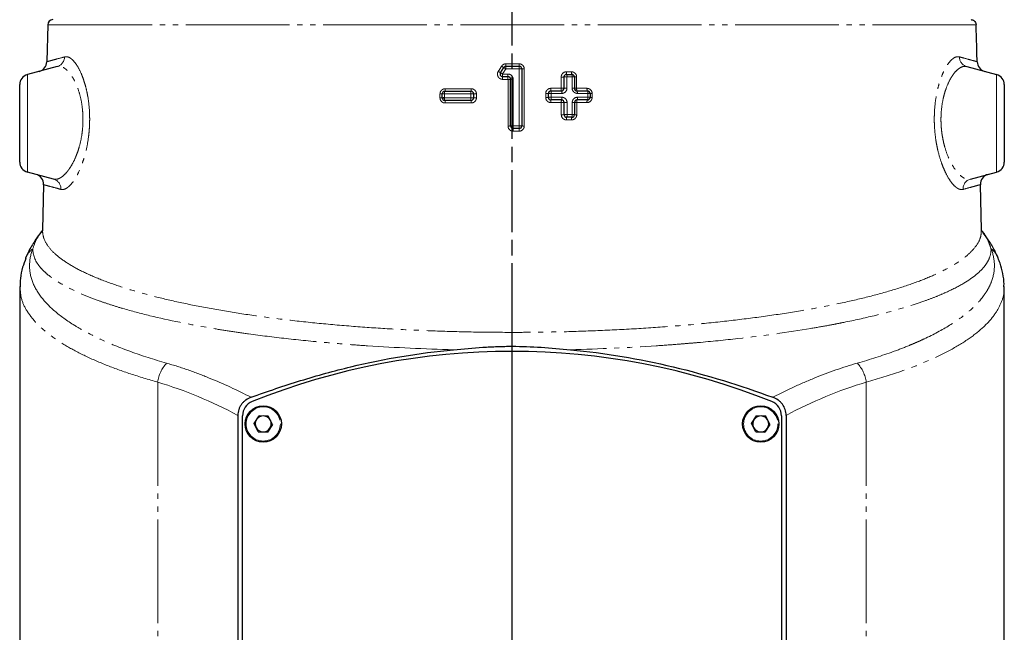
# Model space of a CAD drawing. Header units: millimetres. Extents: x 0 to 7327, y -11399 to -6123.
# Tile 48 of 87: x 3476 to 3666, y -10253 to -10135. Entities that reach past the tile are written whole.
import ezdxf

# ---------------------------------------------------------------- set-up
doc = ezdxf.new("R2010")
doc.units = ezdxf.units.MM
doc.linetypes.add('AM_ISO08W050', pattern=[18, 12, -1.5, 3, -1.5])
doc.linetypes.add('PHANTOM', pattern=[26.5, 20, -1.5, 1, -1.5, 1, -1.5])
doc.layers.add('AM_7', color=4, linetype='AM_ISO08W050', lineweight=25)
doc.layers.add('LineThick', color=7, linetype='Continuous', lineweight=30)

# ---------------------------------------------------------------- blocks, each defined once
blk = doc.blocks.new('A$C024A56F6')
at = {"color": 7, "linetype": 'Continuous', "lineweight": 25}
for p, q in [((1864.74, -3279.7), (1864.56, -3286.82)), ((2044.09, -3286.82), (2044.08, -3286.72)), ((2044.08, -3286.72), (2044.08, -3286.72)), ((1866.57, -3287.78), (1860.8, -3289.33)), ((1952.09, -3288.95), (1952.73, -3287.95)), ((1953.15, -3287.72), (1955.71, -3287.72)), ((1956.21, -3288.22), (1956.21, -3299.22)), ((2042.07, -3287.78), (2047.84, -3289.33)), ((1953.55, -3289.72), (1952.51, -3289.72)), ((1954.05, -3299.22), (1954.05, -3290.22)), ((1964.37, -3291.96), (1964.37, -3289.77)), ((1964.87, -3289.27), (1965.87, -3289.27)), ((1966.37, -3289.77), (1966.37, -3291.96)), ((1859.32, -3306.19), (1859.32, -3291.26)), ((1941.35, -3292.54), (1946.42, -3292.54)), ((1961.86, -3292.46), (1963.87, -3292.46)), ((1966.87, -3292.46), (1968.88, -3292.46)), ((2049.32, -3291.26), (2049.32, -3306.19)), ((1940.85, -3293.79), (1940.85, -3293.04)), ((1946.42, -3294.29), (1941.35, -3294.29)), ((1946.92, -3293.04), (1946.92, -3293.79)), ((1961.36, -3293.71), (1961.36, -3292.96)), ((1963.89, -3294.21), (1961.86, -3294.21)), ((1968.88, -3294.21), (1966.88, -3294.21)), ((1969.38, -3292.96), (1969.38, -3293.71)), ((1964.39, -3297.05), (1964.39, -3294.71)), ((1966.38, -3294.71), (1966.38, -3297.05)), ((1965.88, -3297.55), (1964.89, -3297.55)), ((1955.71, -3299.72), (1954.55, -3299.72)), ((1865.87, -3309.48), (1860.8, -3308.12)), ((2042.77, -3309.48), (2047.84, -3308.12)), ((1863.93, -3310.56), (1863.71, -3319.24)), ((2044.93, -3319.24), (2044.71, -3310.56)), ((1859.32, -3330.22), (1859.32, -3486.72)), ((2049.32, -3486.72), (2049.32, -3330.23)), ((1901.43, -3355.06), (1901.43, -3481.72)), ((1902.32, -3484.72), (1902.32, -3355.16)), ((1904.55, -3356.64), (1905.51, -3355.15)), ((1907.28, -3355.24), (1905.51, -3355.15)), ((1908.09, -3356.81), (1907.28, -3355.24)), ((2000.55, -3356.64), (2001.51, -3355.15)), ((2003.28, -3355.24), (2001.51, -3355.15)), ((2004.09, -3356.81), (2003.28, -3355.24)), ((2006.32, -3355.16), (2006.32, -3484.72)), ((2007.21, -3355.06), (2007.21, -3481.72)), ((1905.36, -3358.21), (1904.55, -3356.64)), ((1908.09, -3356.81), (1907.13, -3358.3)), ((2001.36, -3358.21), (2000.55, -3356.64)), ((2004.09, -3356.81), (2003.13, -3358.3)), ((1905.36, -3358.21), (1907.13, -3358.3)), ((2001.36, -3358.21), (2003.13, -3358.3))]:
    blk.add_line(p, q, dxfattribs=at)
at = {"color": 8, "linetype": 'PHANTOM', "lineweight": 18}
for p, q in [((2043.89, -3279.7), (1864.74, -3279.7)), ((1955.71, -3288.21), (1953.14, -3288.21)), ((1953.16, -3287.24), (1955.7, -3287.24)), ((1955.71, -3299.21), (1955.71, -3288.21)), ((1956.69, -3288.24), (1956.69, -3299.24)), ((1964.82, -3288.78), (1965.8, -3288.78)), ((1860.8, -3289.33), (1860.8, -3308.12)), ((1952.5, -3289.21), (1953.55, -3289.21)), ((1953.56, -3290.24), (1952.52, -3290.24)), ((1953.56, -3299.24), (1953.56, -3290.24)), ((1954.55, -3290.21), (1954.55, -3299.21)), ((1965.93, -3289.76), (1964.93, -3289.76)), ((1965.93, -3291.95), (1965.93, -3289.76)), ((2047.84, -3308.12), (2047.84, -3289.33)), ((1941.42, -3292.06), (1946.46, -3292.06)), ((1961.82, -3291.97), (1963.82, -3291.97)), ((1966.8, -3291.97), (1968.8, -3291.97)), ((1940.43, -3293.8), (1940.43, -3293.06)), ((1941.28, -3293.03), (1941.28, -3293.78)), ((1946.37, -3293.03), (1941.28, -3293.03)), ((1941.28, -3293.78), (1946.37, -3293.78)), ((1946.37, -3293.78), (1946.37, -3293.03)), ((1947.46, -3293.06), (1947.46, -3293.8)), ((1960.83, -3293.72), (1960.83, -3292.97)), ((1961.91, -3292.95), (1961.91, -3293.69)), ((1963.93, -3292.95), (1961.91, -3292.95)), ((1961.91, -3293.69), (1963.94, -3293.69)), ((1968.96, -3292.95), (1966.94, -3292.95)), ((1966.95, -3293.69), (1968.96, -3293.69)), ((1968.96, -3293.69), (1968.96, -3292.95)), ((1969.79, -3292.97), (1969.79, -3293.72)), ((1946.46, -3294.8), (1941.42, -3294.8)), ((1963.84, -3294.72), (1961.82, -3294.72)), ((1965.95, -3297.04), (1965.95, -3294.69)), ((1968.8, -3294.72), (1966.82, -3294.72)), ((1965.82, -3298.06), (1964.83, -3298.06)), ((1964.95, -3297.04), (1965.95, -3297.04)), ((1954.55, -3299.21), (1955.71, -3299.21)), ((1955.7, -3300.24), (1954.55, -3300.24)), ((1885.95, -3348.65), (1885.95, -3481.72)), ((2022.69, -3348.65), (2022.69, -3481.72))]:
    blk.add_line(p, q, dxfattribs=at)
at = {"color": 8, "linetype": 'PHANTOM', "lineweight": 18, "flags": 128}
for points in [[(1963.82, -3291.97), (1963.82, -3290.97), (1963.82, -3289.78)], [(1964.93, -3289.76), (1964.93, -3290.75), (1964.93, -3291.95)], [(1966.8, -3289.78), (1966.8, -3290.78), (1966.8, -3291.97)], [(1963.84, -3297.06), (1963.84, -3296.06), (1963.84, -3294.72)], [(1964.95, -3294.69), (1964.95, -3295.69), (1964.95, -3297.04)], [(1966.82, -3294.72), (1966.82, -3295.72), (1966.82, -3297.06)]]:
    blk.add_lwpolyline(points, dxfattribs=at)
at = {"color": 7, "linetype": 'Continuous', "lineweight": 25}
for centre in [(1906.32, -3356.72), (2002.32, -3356.72)]:
    blk.add_circle(centre, 3.5, dxfattribs=at)
at = {"color": 8, "linetype": 'PHANTOM', "lineweight": 18}
for centre in [(1906.32, -3356.72), (2002.32, -3356.72)]:
    blk.add_circle(centre, 3.3, dxfattribs=at)
at = {"color": 7, "linetype": 'Continuous', "lineweight": 25}
for centre, radius, start, end in [((1865.74, -3279.72), 1, 90, 178.5), ((1862.56, -3286.79), 2, 285, 358.8222), ((2046.09, -3286.79), 2, 181.0412, 255), ((1953.15, -3288.22), 0.5, 90, 147.2578), ((1955.71, -3288.22), 0.5, 0, 90), ((1861.32, -3291.26), 2, 105, 180), ((1952.51, -3289.22), 0.5, 147.2578, 270), ((1964.87, -3289.77), 0.5, 90, 180), ((1965.87, -3289.77), 0.5, 0, 90), ((2047.32, -3291.26), 2, 0, 75), ((1941.35, -3293.04), 0.5, 90, 180), ((1946.42, -3293.04), 0.5, 0, 90), ((1961.86, -3292.96), 0.5, 90, 180), ((1968.88, -3292.96), 0.5, 0, 90), ((1941.35, -3293.79), 0.5, 180, 270), ((1946.42, -3293.79), 0.5, 270, 0), ((1961.86, -3293.71), 0.5, 180, 270), ((1968.88, -3293.71), 0.5, 270, 0), ((1964.89, -3297.05), 0.5, 180, 270), ((1965.88, -3297.05), 0.5, 270, 0), ((1954.55, -3299.22), 0.5, 180, 270), ((1955.71, -3299.22), 0.5, 270, 0), ((1861.32, -3306.19), 2, 180, 255), ((2047.32, -3306.19), 2, 285, 0), ((1861.93, -3310.5), 2, 358.0321, 75), ((2046.71, -3310.5), 2, 105, 181.8219), ((1954.32, -3477.72), 135, 68.2096, 111.7904), ((1905.32, -3355.16), 3, 111.7904, 180), ((2003.32, -3355.16), 3, 0, 68.2096), ((1906.32, -3356.72), 1.54, 87.1195, 147.1195), ((1906.32, -3356.72), 1.54, 27.1195, 87.1195), ((2002.32, -3356.72), 1.54, 87.1195, 147.1195), ((2002.32, -3356.72), 1.54, 27.1195, 87.1195), ((1906.32, -3356.72), 1.54, 147.1195, 207.1195), ((1906.32, -3356.72), 1.54, 327.1195, 27.1195), ((2002.32, -3356.72), 1.54, 147.1195, 207.1195), ((2002.32, -3356.72), 1.54, 327.1195, 27.1195), ((1906.32, -3356.72), 1.54, 207.1195, 267.1195), ((1906.32, -3356.72), 1.54, 267.1195, 327.1195), ((2002.32, -3356.72), 1.54, 207.1195, 267.1195), ((2002.32, -3356.72), 1.54, 267.1195, 327.1195)]:
    blk.add_arc(centre, radius, start, end, dxfattribs=at)
at = {"color": 8, "linetype": 'PHANTOM', "lineweight": 18}
for centre, radius, start, end in [((1866.04, -3285.92), 1.93, 285.7978, 0.6034), ((2042.6, -3285.92), 1.93, 179.3966, 254.2022), ((1962.22, -3272.53), 19.3, 236.909, 238.3357), ((1958.88, -3277.71), 11.95, 236.6889, 239.007), ((1948.66, -3294.97), 8.11, 56.412, 59.8575), ((1962.34, -3288.09), 9.2, 177.7115, 180.7451), ((1943.86, -3287.36), 9.3, 357.7361, 0.7371), ((1963.57, -3287.36), 7.87, 179.1292, 182.6748), ((1947.93, -3288.09), 7.79, 359.1198, 2.7039), ((1955.83, -3292.9), 4.69, 85.4692, 91.4858), ((1956.57, -3283.62), 4.62, 265.4378, 271.4797), ((1965.89, -3288.9), 1.08, 173.754, 199.9258), ((1966.8, -3288.9), 0.999, 173.246, 201.7077), ((1946.53, -3298.27), 10.85, 56.6307, 59.1897), ((1958.87, -3289.34), 6.38, 178.8282, 183.4394), ((1946.07, -3290.11), 6.45, 358.8414, 3.4004), ((1968.58, -3289.34), 15.03, 179.5026, 181.4586), ((1938.35, -3290.11), 15.2, 359.5083, 1.4421), ((1953.68, -3285.51), 4.73, 268.506, 274.5175), ((1954.43, -3295.01), 4.8, 88.5011, 94.4889), ((1963.97, -3284.35), 5.44, 268.4407, 274.2706), ((1964.78, -3295.26), 5.51, 88.4298, 94.2515), ((1963.87, -3289.64), 1.07, 353.6928, 20.1351), ((1964.95, -3289.64), 0.989, 353.1811, 21.9341), ((1966.03, -3293.68), 3.93, 85.0999, 91.4578), ((1966.7, -3285.92), 3.86, 265.0634, 271.4558), ((1942.16, -3292.91), 0.894, 155.5555, 187.5089), ((1940.53, -3292.17), 0.903, 335.804, 7.4402), ((1947.77, -3292.91), 1.4, 164.7856, 184.8484), ((1945.05, -3292.18), 1.42, 344.946, 4.7987), ((1963.3, -3292.09), 1.48, 175.405, 194.3862), ((1960.44, -3292.83), 1.47, 355.3584, 14.5388), ((1963.97, -3286.53), 5.44, 268.443, 274.2684), ((1965, -3292.09), 1.19, 174.2882, 198.0949), ((1962.76, -3292.83), 1.18, 354.2325, 18.2845), ((1964.78, -3297.45), 5.51, 88.4327, 94.2518), ((1966.03, -3295.88), 3.93, 85.1016, 91.4525), ((1966.7, -3288.1), 3.87, 265.0726, 271.447), ((1967.72, -3292.09), 0.929, 172.7597, 203.4582), ((1966.02, -3292.83), 0.92, 352.6948, 23.6972), ((1969.61, -3292.09), 0.818, 171.8374, 206.9332), ((1968.15, -3292.83), 0.811, 351.769, 27.2025), ((1940.52, -3289.29), 3.77, 268.5528, 274.9922), ((1940.52, -3290.04), 3.77, 268.5528, 274.992), ((1941.18, -3296.86), 3.83, 88.5514, 94.9544), ((1941.18, -3297.6), 3.83, 88.5515, 94.9542), ((1942.22, -3293.9), 0.955, 172.2929, 203.7871), ((1940.47, -3294.67), 0.964, 352.3682, 23.5315), ((1946.52, -3298.37), 5.34, 85.6998, 91.5457), ((1946.52, -3299.11), 5.33, 85.6971, 91.5483), ((1947.87, -3293.91), 1.5, 175.0536, 194.7844), ((1944.95, -3294.67), 1.52, 355.1074, 14.6195), ((1947.31, -3287.8), 5.26, 265.673, 271.5417), ((1947.31, -3288.55), 5.26, 265.6729, 271.5417), ((1960.97, -3287.73), 5.25, 268.4689, 274.3268), ((1960.97, -3288.47), 5.25, 268.4688, 274.3269), ((1961.76, -3298.25), 5.31, 88.4542, 94.3137), ((1961.76, -3298.99), 5.3, 88.4516, 94.3163), ((1963.4, -3294.59), 1.59, 166.0302, 184.6833), ((1960.34, -3293.82), 1.57, 345.874, 4.7336), ((1965.1, -3294.59), 1.27, 162.3947, 185.8411), ((1962.69, -3293.82), 1.26, 342.2, 5.9019), ((1967.8, -3294.59), 0.992, 157.161, 187.4303), ((1965.98, -3293.82), 0.982, 336.9145, 7.5022), ((1969.66, -3294.59), 0.873, 153.7926, 188.3927), ((1968.1, -3293.82), 0.865, 333.5151, 8.4691), ((1969.05, -3296.65), 3.71, 84.9714, 91.4445), ((1969.05, -3297.4), 3.71, 84.9717, 91.4444), ((1969.7, -3289.32), 3.65, 264.9405, 271.4395), ((1969.7, -3290.07), 3.65, 264.9407, 271.4395), ((1963.98, -3289.29), 5.43, 268.4397, 274.2747), ((1964.8, -3300.2), 5.51, 88.4313, 94.25), ((1966.05, -3298.63), 3.94, 85.1096, 91.448), ((1966.72, -3290.85), 3.87, 265.0666, 271.4487), ((1963.98, -3291.63), 5.43, 268.4395, 274.275), ((1964.8, -3302.54), 5.51, 88.4312, 94.2503), ((1965.98, -3297.93), 1.16, 160.645, 186.3838), ((1963.81, -3297.16), 1.15, 340.433, 6.4484), ((1966.88, -3297.93), 1.07, 158.9064, 186.9117), ((1964.9, -3297.16), 1.06, 338.6768, 6.9804), ((1966.05, -3300.97), 3.94, 85.1102, 91.4478), ((1966.72, -3293.19), 3.87, 265.0672, 271.4485), ((1953.68, -3294.5), 4.74, 268.5105, 274.5129), ((1954.43, -3304.01), 4.8, 88.5011, 94.4889), ((1904.32, -3299.34), 50.23, 359.5636, 0.1488), ((2005.36, -3300.11), 50.81, 179.5686, 180.1471), ((1964.17, -3300.11), 8.48, 177.4125, 180.882), ((1947.33, -3299.34), 8.38, 357.3827, 0.8921), ((1955.83, -3303.89), 4.68, 85.4637, 91.4915), ((1956.57, -3294.63), 4.61, 265.4354, 271.4858), ((1865.34, -3311.35), 1.94, 356.5215, 74.1641), ((2043.3, -3311.35), 1.94, 105.8359, 183.4785), ((1864.64, -3326.51), 4.55, 127.3438, 156.9168), ((2044, -3326.5), 4.54, 22.8769, 52.6705), ((1892.57, -3349.54), 6.68, 137.1178, 172.3733), ((2016.07, -3349.54), 6.68, 7.6267, 42.8822)]:
    blk.add_arc(centre, radius, start, end, dxfattribs=at)
at = {"color": 7, "linetype": 'Continuous', "lineweight": 25}
for points, knots in [([(2042.9, -3278.72), (2042.96, -3278.72), (2043.05, -3278.73), (2043.21, -3278.77), (2043.27, -3278.79), (2043.39, -3278.85), (2043.45, -3278.89), (2043.62, -3279.02), (2043.72, -3279.14), (2043.85, -3279.4), (2043.89, -3279.55), (2043.89, -3279.7)], [0, 0, 0, 0, 0.25, 0.25, 0.375, 0.375, 0.5, 0.5, 0.75, 0.75, 1, 1, 1, 1]), ([(2044.08, -3286.72), (2044.06, -3286.07), (2044.04, -3285.42), (2044.03, -3284.76), (2043.98, -3283.07), (2043.94, -3281.39), (2043.89, -3279.7)], [0.000035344, 0.000035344, 0.000035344, 0.000035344, 0.002000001, 0.002000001, 0.002000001, 0.007064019, 0.007064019, 0.007064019, 0.007064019]), ([(1954.05, -3290.22), (1954.05, -3290.09), (1954, -3289.96), (1953.81, -3289.78), (1953.68, -3289.72), (1953.55, -3289.72)], [0, 0, 0, 0, 0.5, 0.5, 1, 1, 1, 1]), ([(1963.87, -3292.46), (1964.01, -3292.46), (1964.13, -3292.41), (1964.32, -3292.22), (1964.37, -3292.09), (1964.37, -3291.96)], [0, 0, 0, 0, 0.5, 0.5, 1, 1, 1, 1]), ([(1966.37, -3291.96), (1966.37, -3292.09), (1966.42, -3292.22), (1966.61, -3292.41), (1966.74, -3292.46), (1966.87, -3292.46)], [0, 0, 0, 0, 0.5, 0.5, 1, 1, 1, 1]), ([(1964.39, -3294.71), (1964.39, -3294.57), (1964.33, -3294.44), (1964.15, -3294.26), (1964.02, -3294.21), (1963.89, -3294.21)], [0, 0, 0, 0, 0.5, 0.5, 1, 1, 1, 1]), ([(1966.88, -3294.21), (1966.75, -3294.21), (1966.63, -3294.26), (1966.44, -3294.44), (1966.38, -3294.57), (1966.38, -3294.71)], [0, 0, 0, 0, 0.5, 0.5, 1, 1, 1, 1]), ([(1863.71, -3319.24), (1863.69, -3319.34), (1863.67, -3319.47), (1863.68, -3319.44), (1863.68, -3319.44)], [0, 0, 0, 0, 0.764863, 1, 1, 1, 1]), ([(2044.92, -3319.44), (2044.92, -3319.45), (2044.92, -3319.46), (2044.91, -3319.34), (2044.9, -3319.27)], [0, 0, 0, 0, 0.352791, 1, 1, 1, 1]), ([(1863.79, -3319.3), (1863.4, -3319.81), (1862.45, -3321.02), (1861.34, -3322.81), (1860.73, -3324.15), (1860.46, -3324.75)], [0, 0, 0, 0, 0.288558, 0.681786, 1, 1, 1, 1]), ([(2048.17, -3324.76), (2047.94, -3324.25), (2047.41, -3323.03), (2046.41, -3321.36), (2045.53, -3320.2), (2045.16, -3319.71)], [0, 0, 0, 0, 0.292371, 0.702929, 1, 1, 1, 1]), ([(1860.52, -3324.76), (1860.29, -3325.33), (1859.8, -3326.59), (1859.42, -3328.45), (1859.4, -3329.71), (1859.39, -3330.25)], [0, 0, 0, 0, 0.32696, 0.714478, 1, 1, 1, 1]), ([(2049.25, -3330.26), (2049.26, -3330.09), (2049.31, -3329.23), (2049.06, -3327.69), (2048.67, -3326.02), (2048.25, -3325.07), (2048.12, -3324.76)], [0, 0, 0, 0, 0.0899825, 0.4550153, 0.8220724, 1, 1, 1, 1]), ([(1943.05, -3342.4), (1944.93, -3342.23), (1946.8, -3342.06), (1949.62, -3341.87), (1950.56, -3341.82), (1952.44, -3341.75), (1953.39, -3341.73), (1956.21, -3341.73), (1958.09, -3341.81), (1961.84, -3342.06), (1963.71, -3342.23), (1965.59, -3342.4)], [0, 0, 0, 0, 0.25, 0.25, 0.375, 0.375, 0.5, 0.5, 0.75, 0.75, 1, 1, 1, 1]), ([(1903.99, -3351.58), (1907.15, -3350.42), (1910.33, -3349.35), (1916.75, -3347.37), (1919.99, -3346.48), (1929.76, -3344.13), (1936.36, -3343), (1943.05, -3342.4)], [0, 0, 0, 0, 0.25, 0.25, 0.5, 0.5, 1, 1, 1, 1]), ([(1965.59, -3342.4), (1972.28, -3343), (1978.88, -3344.13), (1991.94, -3347.27), (1998.34, -3349.27), (2004.65, -3351.58)], [0, 0, 0, 0, 0.5, 0.5, 1, 1, 1, 1]), ([(1903.99, -3351.58), (1903.63, -3351.71), (1903.29, -3351.88), (1902.81, -3352.22), (1902.66, -3352.34), (1902.38, -3352.6), (1902.25, -3352.74), (1902.02, -3353.05), (1901.91, -3353.21), (1901.73, -3353.56), (1901.66, -3353.73), (1901.54, -3354.1), (1901.5, -3354.29), (1901.44, -3354.67), (1901.43, -3354.86), (1901.43, -3355.06)], [0, 0, 0, 0, 0.25, 0.25, 0.375, 0.375, 0.5, 0.5, 0.625, 0.625, 0.75, 0.75, 0.875, 0.875, 1, 1, 1, 1]), ([(2007.21, -3355.06), (2007.21, -3354.67), (2007.16, -3354.29), (2006.92, -3353.55), (2006.74, -3353.21), (2006.39, -3352.75), (2006.26, -3352.6), (2005.98, -3352.34), (2005.83, -3352.22), (2005.36, -3351.89), (2005.01, -3351.71), (2004.65, -3351.58)], [0, 0, 0, 0, 0.25, 0.25, 0.5, 0.5, 0.625, 0.625, 0.75, 0.75, 1, 1, 1, 1])]:
    blk.add_open_spline(points, degree=3, knots=knots, dxfattribs=at)
at = {"color": 8, "linetype": 'PHANTOM', "lineweight": 18}
for points, knots in [([(1864.62, -3286.82), (1864.6, -3286.83), (1864.53, -3286.85), (1865.04, -3286.71), (1866.09, -3286.42), (1867.35, -3286.07), (1867.98, -3285.9)], [0, 0, 0, 0, 0.103385, 0.396399, 0.698198, 1, 1, 1, 1]), ([(1867.98, -3285.9), (1868.23, -3285.83), (1868.49, -3285.86), (1868.9, -3286.02), (1869.04, -3286.1), (1869.31, -3286.3), (1869.45, -3286.41), (1869.87, -3286.83), (1870.15, -3287.19), (1870.7, -3288.08), (1870.97, -3288.6), (1871.35, -3289.48), (1871.47, -3289.79), (1871.7, -3290.45), (1871.81, -3290.79), (1872.02, -3291.51), (1872.12, -3291.88), (1872.3, -3292.66), (1872.38, -3293.06), (1872.6, -3294.3), (1872.7, -3295.16), (1872.8, -3296.5), (1872.82, -3296.96), (1872.83, -3297.87), (1872.83, -3298.33), (1872.8, -3299.23), (1872.77, -3299.69), (1872.7, -3300.59), (1872.65, -3301.04), (1872.47, -3302.37), (1872.31, -3303.22), (1872.02, -3304.42), (1871.92, -3304.82), (1871.69, -3305.58), (1871.57, -3305.95), (1871.2, -3307), (1870.94, -3307.64), (1870.52, -3308.51), (1870.38, -3308.78), (1870.08, -3309.29), (1869.94, -3309.53), (1869.5, -3310.18), (1869.2, -3310.53), (1868.76, -3310.95), (1868.62, -3311.07), (1868.33, -3311.27), (1868.2, -3311.34), (1867.79, -3311.51), (1867.53, -3311.53), (1867.28, -3311.46)], [0, 0, 0, 0, 0.0625, 0.0625, 0.09375, 0.09375, 0.125, 0.125, 0.1875, 0.1875, 0.25, 0.25, 0.28125, 0.28125, 0.3125, 0.3125, 0.34375, 0.34375, 0.375, 0.375, 0.4375, 0.4375, 0.46875, 0.46875, 0.5, 0.5, 0.53125, 0.53125, 0.5625, 0.5625, 0.625, 0.625, 0.65625, 0.65625, 0.6875, 0.6875, 0.75, 0.75, 0.78125, 0.78125, 0.8125, 0.8125, 0.875, 0.875, 0.90625, 0.90625, 0.9375, 0.9375, 1, 1, 1, 1]), ([(2041.36, -3311.46), (2041.11, -3311.53), (2040.85, -3311.51), (2040.44, -3311.34), (2040.3, -3311.26), (2040.01, -3311.06), (2039.87, -3310.95), (2039.43, -3310.53), (2039.14, -3310.17), (2038.54, -3309.29), (2038.25, -3308.78), (2037.83, -3307.91), (2037.7, -3307.6), (2037.43, -3306.96), (2037.3, -3306.61), (2036.93, -3305.55), (2036.71, -3304.79), (2036.42, -3303.57), (2036.33, -3303.15), (2036.17, -3302.29), (2036.1, -3301.86), (2035.99, -3300.98), (2035.94, -3300.52), (2035.86, -3299.61), (2035.84, -3299.16), (2035.81, -3298.25), (2035.81, -3297.79), (2035.83, -3296.89), (2035.85, -3296.43), (2035.95, -3295.09), (2036.05, -3294.23), (2036.27, -3293.01), (2036.35, -3292.61), (2036.53, -3291.83), (2036.63, -3291.46), (2036.95, -3290.39), (2037.18, -3289.75), (2037.55, -3288.87), (2037.69, -3288.59), (2037.95, -3288.08), (2038.09, -3287.84), (2038.5, -3287.18), (2038.77, -3286.83), (2039.2, -3286.41), (2039.34, -3286.29), (2039.61, -3286.09), (2039.75, -3286.02), (2040.15, -3285.86), (2040.41, -3285.83), (2040.67, -3285.9)], [0, 0, 0, 0, 0.0625, 0.0625, 0.09375, 0.09375, 0.125, 0.125, 0.1875, 0.1875, 0.25, 0.25, 0.28125, 0.28125, 0.3125, 0.3125, 0.375, 0.375, 0.40625, 0.40625, 0.4375, 0.4375, 0.46875, 0.46875, 0.5, 0.5, 0.53125, 0.53125, 0.5625, 0.5625, 0.625, 0.625, 0.65625, 0.65625, 0.6875, 0.6875, 0.75, 0.75, 0.78125, 0.78125, 0.8125, 0.8125, 0.875, 0.875, 0.90625, 0.90625, 0.9375, 0.9375, 1, 1, 1, 1]), ([(2040.67, -3285.9), (2041.01, -3286), (2042.06, -3286.28), (2043.27, -3286.62), (2044.03, -3286.82), (2044.02, -3286.82), (2044.02, -3286.82)], [0, 0, 0, 0, 0.161404, 0.484474, 0.810375, 1, 1, 1, 1]), ([(1865.87, -3309.48), (1866.13, -3309.55), (1866.39, -3309.54), (1866.81, -3309.42), (1866.95, -3309.36), (1867.23, -3309.2), (1867.38, -3309.11), (1867.83, -3308.77), (1868.12, -3308.48), (1868.57, -3307.95), (1868.72, -3307.76), (1869.01, -3307.34), (1869.16, -3307.11), (1869.59, -3306.39), (1869.86, -3305.85), (1870.23, -3304.96), (1870.36, -3304.65), (1870.59, -3303.99), (1870.7, -3303.66), (1870.99, -3302.62), (1871.16, -3301.89), (1871.35, -3300.73), (1871.4, -3300.33), (1871.48, -3299.54), (1871.51, -3299.14), (1871.54, -3298.34), (1871.54, -3297.94), (1871.52, -3297.14), (1871.5, -3296.74), (1871.4, -3295.56), (1871.29, -3294.81), (1870.99, -3293.37), (1870.8, -3292.71), (1870.47, -3291.79), (1870.36, -3291.5), (1870.12, -3290.94), (1869.99, -3290.68), (1869.61, -3289.94), (1869.34, -3289.51), (1868.78, -3288.78), (1868.49, -3288.49), (1868.07, -3288.15), (1867.93, -3288.06), (1867.65, -3287.9), (1867.51, -3287.84), (1867.09, -3287.72), (1866.83, -3287.71), (1866.57, -3287.78)], [0, 0, 0, 0, 0.0625, 0.0625, 0.09375, 0.09375, 0.125, 0.125, 0.1875, 0.1875, 0.21875, 0.21875, 0.25, 0.25, 0.3125, 0.3125, 0.34375, 0.34375, 0.375, 0.375, 0.4375, 0.4375, 0.46875, 0.46875, 0.5, 0.5, 0.53125, 0.53125, 0.5625, 0.5625, 0.625, 0.625, 0.6875, 0.6875, 0.71875, 0.71875, 0.75, 0.75, 0.8125, 0.8125, 0.875, 0.875, 0.90625, 0.90625, 0.9375, 0.9375, 1, 1, 1, 1]), ([(1952.52, -3290.24), (1952.43, -3290.24), (1952.34, -3290.23), (1952.17, -3290.18), (1952.08, -3290.14), (1951.86, -3290.01), (1951.73, -3289.87), (1951.56, -3289.56), (1951.52, -3289.38), (1951.53, -3289.02), (1951.58, -3288.85), (1951.68, -3288.7)], [0, 0, 0, 0, 0.125, 0.125, 0.25, 0.25, 0.5, 0.5, 0.75, 0.75, 1, 1, 1, 1]), ([(1951.68, -3288.7), (1951.86, -3288.42), (1952.04, -3288.14), (1952.22, -3287.85), (1952.25, -3287.8), (1952.29, -3287.75), (1952.32, -3287.7)], [0, 0, 0, 0, 0.001000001, 0.001000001, 0.001000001, 0.001187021, 0.001187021, 0.001187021, 0.001187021]), ([(1952.32, -3287.7), (1952.36, -3287.63), (1952.42, -3287.56), (1952.54, -3287.45), (1952.61, -3287.4), (1952.75, -3287.32), (1952.83, -3287.29), (1952.99, -3287.25), (1953.07, -3287.24), (1953.16, -3287.24)], [0, 0, 0, 0, 0.25, 0.25, 0.5, 0.5, 0.75, 0.75, 1, 1, 1, 1]), ([(1953.14, -3288.21), (1952.96, -3288.49), (1952.78, -3288.77), (1952.6, -3289.05), (1952.56, -3289.1), (1952.53, -3289.16), (1952.5, -3289.21)], [0, 0, 0, 0, 0.001000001, 0.001000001, 0.001000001, 0.001190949, 0.001190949, 0.001190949, 0.001190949]), ([(1955.7, -3287.24), (1955.83, -3287.24), (1955.96, -3287.26), (1956.2, -3287.36), (1956.31, -3287.44), (1956.58, -3287.72), (1956.69, -3287.97), (1956.69, -3288.24)], [0, 0, 0, 0, 0.25, 0.25, 0.5, 0.5, 1, 1, 1, 1]), ([(1963.82, -3289.78), (1963.82, -3289.65), (1963.85, -3289.52), (1963.95, -3289.28), (1964.02, -3289.17), (1964.3, -3288.89), (1964.55, -3288.78), (1964.82, -3288.78)], [0, 0, 0, 0, 0.25, 0.25, 0.5, 0.5, 1, 1, 1, 1]), ([(1965.8, -3288.78), (1965.93, -3288.78), (1966.06, -3288.81), (1966.3, -3288.91), (1966.41, -3288.98), (1966.69, -3289.26), (1966.8, -3289.52), (1966.8, -3289.78)], [0, 0, 0, 0, 0.25, 0.25, 0.5, 0.5, 1, 1, 1, 1]), ([(2042.07, -3287.78), (2041.81, -3287.71), (2041.55, -3287.72), (2041.14, -3287.84), (2041, -3287.9), (2040.72, -3288.05), (2040.58, -3288.15), (2040.15, -3288.48), (2039.87, -3288.77), (2039.46, -3289.31), (2039.32, -3289.51), (2039.05, -3289.94), (2038.91, -3290.17), (2038.53, -3290.9), (2038.29, -3291.45), (2037.97, -3292.36), (2037.86, -3292.68), (2037.67, -3293.35), (2037.59, -3293.69), (2037.36, -3294.75), (2037.25, -3295.49), (2037.14, -3296.67), (2037.12, -3297.07), (2037.1, -3297.87), (2037.1, -3298.27), (2037.13, -3299.06), (2037.16, -3299.46), (2037.23, -3300.26), (2037.28, -3300.66), (2037.41, -3301.43), (2037.48, -3301.81), (2037.64, -3302.55), (2037.73, -3302.91), (2038.03, -3303.97), (2038.26, -3304.62), (2038.64, -3305.52), (2038.78, -3305.81), (2039.05, -3306.35), (2039.19, -3306.61), (2039.61, -3307.33), (2039.91, -3307.76), (2040.51, -3308.48), (2040.81, -3308.77), (2041.25, -3309.1), (2041.4, -3309.2), (2041.68, -3309.35), (2041.83, -3309.41), (2042.25, -3309.54), (2042.51, -3309.55), (2042.77, -3309.48)], [0, 0, 0, 0, 0.0625, 0.0625, 0.09375, 0.09375, 0.125, 0.125, 0.1875, 0.1875, 0.21875, 0.21875, 0.25, 0.25, 0.3125, 0.3125, 0.34375, 0.34375, 0.375, 0.375, 0.4375, 0.4375, 0.46875, 0.46875, 0.5, 0.5, 0.53125, 0.53125, 0.5625, 0.5625, 0.59375, 0.59375, 0.625, 0.625, 0.6875, 0.6875, 0.71875, 0.71875, 0.75, 0.75, 0.8125, 0.8125, 0.875, 0.875, 0.90625, 0.90625, 0.9375, 0.9375, 1, 1, 1, 1]), ([(1953.55, -3289.21), (1953.68, -3289.21), (1953.81, -3289.24), (1954.05, -3289.34), (1954.16, -3289.41), (1954.44, -3289.69), (1954.55, -3289.95), (1954.55, -3290.21)], [0, 0, 0, 0, 0.25, 0.25, 0.5, 0.5, 1, 1, 1, 1]), ([(1940.43, -3293.06), (1940.43, -3292.92), (1940.45, -3292.79), (1940.55, -3292.55), (1940.63, -3292.44), (1940.81, -3292.26), (1940.92, -3292.18), (1941.16, -3292.08), (1941.29, -3292.06), (1941.42, -3292.06)], [0, 0, 0, 0, 0.25, 0.25, 0.5, 0.5, 0.75, 0.75, 1, 1, 1, 1]), ([(1946.46, -3292.06), (1946.59, -3292.06), (1946.72, -3292.08), (1946.96, -3292.18), (1947.07, -3292.26), (1947.35, -3292.53), (1947.46, -3292.79), (1947.46, -3293.06)], [0, 0, 0, 0, 0.25, 0.25, 0.5, 0.5, 1, 1, 1, 1]), ([(1960.83, -3292.97), (1960.83, -3292.84), (1960.85, -3292.71), (1960.95, -3292.47), (1961.03, -3292.36), (1961.3, -3292.08), (1961.56, -3291.97), (1961.82, -3291.97)], [0, 0, 0, 0, 0.25, 0.25, 0.5, 0.5, 1, 1, 1, 1]), ([(1964.93, -3291.95), (1964.93, -3292.08), (1964.91, -3292.21), (1964.8, -3292.45), (1964.73, -3292.56), (1964.45, -3292.84), (1964.19, -3292.95), (1963.93, -3292.95)], [0, 0, 0, 0, 0.25, 0.25, 0.5, 0.5, 1, 1, 1, 1]), ([(1966.94, -3292.95), (1966.81, -3292.95), (1966.68, -3292.92), (1966.43, -3292.82), (1966.32, -3292.75), (1966.04, -3292.47), (1965.93, -3292.21), (1965.93, -3291.95)], [0, 0, 0, 0, 0.25, 0.25, 0.5, 0.5, 1, 1, 1, 1]), ([(1968.8, -3291.97), (1968.93, -3291.97), (1969.05, -3292), (1969.29, -3292.1), (1969.41, -3292.17), (1969.68, -3292.45), (1969.79, -3292.71), (1969.79, -3292.97)], [0, 0, 0, 0, 0.25, 0.25, 0.5, 0.5, 1, 1, 1, 1]), ([(1941.42, -3294.8), (1941.29, -3294.8), (1941.16, -3294.78), (1940.92, -3294.68), (1940.81, -3294.6), (1940.54, -3294.33), (1940.43, -3294.07), (1940.43, -3293.8)], [0, 0, 0, 0, 0.25, 0.25, 0.5, 0.5, 1, 1, 1, 1]), ([(1947.46, -3293.8), (1947.46, -3293.93), (1947.43, -3294.06), (1947.33, -3294.31), (1947.26, -3294.42), (1946.98, -3294.69), (1946.72, -3294.8), (1946.46, -3294.8)], [0, 0, 0, 0, 0.25, 0.25, 0.5, 0.5, 1, 1, 1, 1]), ([(1961.82, -3294.72), (1961.69, -3294.72), (1961.56, -3294.69), (1961.32, -3294.59), (1961.21, -3294.52), (1960.93, -3294.24), (1960.83, -3293.98), (1960.83, -3293.72)], [0, 0, 0, 0, 0.25, 0.25, 0.5, 0.5, 1, 1, 1, 1]), ([(1963.94, -3293.69), (1964.07, -3293.69), (1964.2, -3293.72), (1964.45, -3293.82), (1964.56, -3293.89), (1964.84, -3294.17), (1964.95, -3294.43), (1964.95, -3294.69)], [0, 0, 0, 0, 0.25, 0.25, 0.5, 0.5, 1, 1, 1, 1]), ([(1965.95, -3294.69), (1965.95, -3294.56), (1965.98, -3294.43), (1966.08, -3294.19), (1966.15, -3294.07), (1966.43, -3293.8), (1966.69, -3293.69), (1966.95, -3293.69)], [0, 0, 0, 0, 0.25, 0.25, 0.5, 0.5, 1, 1, 1, 1]), ([(1969.79, -3293.72), (1969.79, -3293.85), (1969.76, -3293.98), (1969.66, -3294.22), (1969.59, -3294.33), (1969.31, -3294.61), (1969.06, -3294.72), (1968.8, -3294.72)], [0, 0, 0, 0, 0.25, 0.25, 0.5, 0.5, 1, 1, 1, 1]), ([(1964.83, -3298.06), (1964.7, -3298.06), (1964.57, -3298.04), (1964.33, -3297.94), (1964.22, -3297.86), (1963.94, -3297.58), (1963.84, -3297.33), (1963.84, -3297.06)], [0, 0, 0, 0, 0.25, 0.25, 0.5, 0.5, 1, 1, 1, 1]), ([(1966.82, -3297.06), (1966.82, -3297.19), (1966.79, -3297.32), (1966.69, -3297.57), (1966.62, -3297.68), (1966.34, -3297.95), (1966.08, -3298.06), (1965.82, -3298.06)], [0, 0, 0, 0, 0.25, 0.25, 0.5, 0.5, 1, 1, 1, 1]), ([(1954.55, -3300.24), (1954.42, -3300.24), (1954.29, -3300.21), (1954.05, -3300.11), (1953.94, -3300.04), (1953.66, -3299.76), (1953.56, -3299.5), (1953.56, -3299.24)], [0, 0, 0, 0, 0.25, 0.25, 0.5, 0.5, 1, 1, 1, 1]), ([(1956.69, -3299.24), (1956.69, -3299.37), (1956.67, -3299.5), (1956.57, -3299.74), (1956.49, -3299.85), (1956.22, -3300.13), (1955.96, -3300.24), (1955.7, -3300.24)], [0, 0, 0, 0, 0.25, 0.25, 0.5, 0.5, 1, 1, 1, 1]), ([(1867.28, -3311.46), (1866.94, -3311.37), (1865.92, -3311.09), (1864.73, -3310.77), (1863.99, -3310.56), (1864, -3310.57), (1864, -3310.57)], [0, 0, 0, 0, 0.161469, 0.484658, 0.810559, 1, 1, 1, 1]), ([(2044.64, -3310.57), (2044.66, -3310.56), (2044.73, -3310.54), (2044.24, -3310.68), (2043.2, -3310.96), (2041.97, -3311.3), (2041.36, -3311.46)], [0, 0, 0, 0, 0.103712, 0.396869, 0.698433, 1, 1, 1, 1]), ([(1863.86, -3319.26), (1863.48, -3319.75), (1862.5, -3321), (1862.12, -3322.18), (1861.89, -3322.89)], [0, 0, 0, 0, 0.3933015, 1, 1, 1, 1]), ([(1863.71, -3319.24), (1863.75, -3319.79), (1863.85, -3320.9), (1864.82, -3322.58), (1866.4, -3324.22), (1868.59, -3325.8), (1871.36, -3327.33), (1874.75, -3328.82), (1878.68, -3330.24), (1883.09, -3331.56), (1887.95, -3332.79), (1893.32, -3333.94), (1899.11, -3334.99), (1905.2, -3335.93), (1911.6, -3336.75), (1918.37, -3337.45), (1925.35, -3338.04), (1932.41, -3338.48), (1939.56, -3338.81), (1946.88, -3339), (1953.32, -3339.06), (1959.78, -3339.03), (1966.25, -3338.9), (1973.73, -3338.61), (1981.13, -3338.19), (1988.39, -3337.63), (1995.38, -3336.93), (2002.1, -3336.11), (2008.54, -3335.16), (2014.59, -3334.09), (2020.17, -3332.91), (2025.29, -3331.64), (2029.91, -3330.26), (2033.97, -3328.79), (2037.4, -3327.27), (2040.22, -3325.7), (2042.43, -3324.06), (2043.96, -3322.39), (2044.83, -3320.79), (2044.88, -3319.75), (2044.9, -3319.27)], [0, 0, 0, 0, 0.026857, 0.054573, 0.082288, 0.108744, 0.135199, 0.162391, 0.189582, 0.215516, 0.241449, 0.268104, 0.294759, 0.320365, 0.345971, 0.372303, 0.398634, 0.423682, 0.44873, 0.474476, 0.500223, 0.515565, 0.541572, 0.56758, 0.594372, 0.621163, 0.647723, 0.674283, 0.701653, 0.729024, 0.756062, 0.783101, 0.810956, 0.838811, 0.866027, 0.893244, 0.921259, 0.949275, 0.976309, 1, 1, 1, 1]), ([(2046.75, -3322.89), (2046.56, -3322.34), (2046.17, -3321.22), (2045.55, -3320.06), (2044.96, -3319.42), (2044.92, -3319.38)], [0, 0, 0, 0, 0.482554, 0.96731, 1, 1, 1, 1]), ([(1861.89, -3322.89), (1861.47, -3323.93), (1861.26, -3324.96), (1861.2, -3327.01), (1861.36, -3328.03), (1862.07, -3330.07), (1862.62, -3331.07), (1864.07, -3333.03), (1864.98, -3333.99), (1867.17, -3335.88), (1868.46, -3336.81), (1870.67, -3338.17), (1871.45, -3338.61), (1873.09, -3339.49), (1873.95, -3339.92), (1876.66, -3341.18), (1878.63, -3341.99), (1882.9, -3343.54), (1885.2, -3344.28), (1887.68, -3344.99)], [0, 0, 0, 0, 0.125, 0.125, 0.25, 0.25, 0.375, 0.375, 0.5, 0.5, 0.625, 0.625, 0.6875, 0.6875, 0.75, 0.75, 0.875, 0.875, 1, 1, 1, 1]), ([(1943.05, -3342.4), (1937.42, -3342.25), (1931.88, -3342), (1925.07, -3341.55), (1923.71, -3341.45), (1921.03, -3341.24), (1919.71, -3341.13), (1915.79, -3340.78), (1913.24, -3340.53), (1908.27, -3339.97), (1905.85, -3339.67), (1902.31, -3339.18), (1901.14, -3339.01), (1898.84, -3338.66), (1897.71, -3338.48), (1892.16, -3337.54), (1888.12, -3336.72), (1882.62, -3335.39), (1880.88, -3334.93), (1878.42, -3334.21), (1877.62, -3333.96), (1876.08, -3333.46), (1875.34, -3333.21), (1871.79, -3331.94), (1869.41, -3330.88), (1866.55, -3329.23), (1865.71, -3328.67), (1864.62, -3327.82), (1864.29, -3327.53), (1863.7, -3326.95), (1863.43, -3326.67), (1862.26, -3325.22), (1861.82, -3324.06), (1861.89, -3322.89)], [0, 0, 0, 0, 0.125, 0.125, 0.15625, 0.15625, 0.1875, 0.1875, 0.25, 0.25, 0.3125, 0.3125, 0.34375, 0.34375, 0.375, 0.375, 0.5, 0.5, 0.5625, 0.5625, 0.59375, 0.59375, 0.625, 0.625, 0.75, 0.75, 0.8125, 0.8125, 0.84375, 0.84375, 0.875, 0.875, 1, 1, 1, 1]), ([(2046.75, -3322.89), (2046.79, -3323.47), (2046.69, -3324.06), (2046.36, -3324.93), (2046.22, -3325.23), (2045.87, -3325.81), (2045.67, -3326.1), (2044.48, -3327.56), (2043.05, -3328.69), (2040.18, -3330.33), (2039.11, -3330.87), (2037.32, -3331.67), (2036.69, -3331.94), (2035.37, -3332.46), (2034.68, -3332.72), (2031.11, -3333.99), (2027.85, -3334.95), (2022.36, -3336.28), (2020.42, -3336.71), (2017.87, -3337.22), (2017.36, -3337.32), (2016.31, -3337.53), (2015.78, -3337.63), (2014.18, -3337.92), (2013.09, -3338.11), (2007.57, -3339.04), (2002.87, -3339.69), (1995.4, -3340.53), (1992.84, -3340.79), (1989.54, -3341.08), (1988.88, -3341.13), (1987.55, -3341.24), (1986.88, -3341.3), (1984.87, -3341.45), (1983.53, -3341.55), (1976.76, -3342), (1971.24, -3342.25), (1965.59, -3342.4)], [0, 0, 0, 0, 0.0625, 0.0625, 0.09375, 0.09375, 0.125, 0.125, 0.25, 0.25, 0.3125, 0.3125, 0.34375, 0.34375, 0.375, 0.375, 0.5, 0.5, 0.5625, 0.5625, 0.578125, 0.578125, 0.59375, 0.59375, 0.625, 0.625, 0.75, 0.75, 0.8125, 0.8125, 0.828125, 0.828125, 0.84375, 0.84375, 0.875, 0.875, 1, 1, 1, 1]), ([(2020.96, -3344.99), (2023.44, -3344.28), (2025.75, -3343.54), (2028.97, -3342.37), (2030, -3341.97), (2031.5, -3341.35), (2031.98, -3341.15), (2032.94, -3340.73), (2033.4, -3340.52), (2035.68, -3339.45), (2037.31, -3338.58), (2040.21, -3336.79), (2041.48, -3335.87), (2043.67, -3333.98), (2044.59, -3333.01), (2045.68, -3331.52), (2046, -3331.03), (2046.54, -3330.03), (2046.76, -3329.52), (2047.28, -3328.01), (2047.44, -3327), (2047.38, -3324.96), (2047.17, -3323.93), (2046.75, -3322.89)], [0, 0, 0, 0, 0.125, 0.125, 0.1875, 0.1875, 0.21875, 0.21875, 0.25, 0.25, 0.375, 0.375, 0.5, 0.5, 0.625, 0.625, 0.6875, 0.6875, 0.75, 0.75, 0.875, 0.875, 1, 1, 1, 1]), ([(1885.95, -3348.65), (1884.17, -3348.13), (1880.61, -3347.08), (1875.88, -3345.35), (1871.64, -3343.49), (1867.98, -3341.53), (1864.95, -3339.48), (1862.53, -3337.35), (1860.77, -3335.13), (1859.55, -3332.76), (1859.45, -3331.12), (1859.4, -3330.25)], [0, 0, 0, 0, 0.106993, 0.213989, 0.323991, 0.433995, 0.542881, 0.65177, 0.763631, 0.875494, 1, 1, 1, 1]), ([(2049.25, -3330.26), (2049.26, -3330.55), (2049.33, -3331.61), (2048.76, -3333.41), (2047.52, -3335.67), (2045.54, -3337.91), (2042.82, -3340.13), (2039.36, -3342.28), (2034.93, -3344.46), (2029.5, -3346.62), (2024.97, -3347.97), (2022.69, -3348.65)], [0, 0, 0, 0, 0.042485, 0.151985, 0.261483, 0.375747, 0.490009, 0.607764, 0.725517, 0.861998, 1, 1, 1, 1]), ([(1887.68, -3344.99), (1889.06, -3345.39), (1890.44, -3345.83), (1893.19, -3346.78), (1894.55, -3347.3), (1898.64, -3348.96), (1901.33, -3350.21), (1903.99, -3351.58)], [0, 0, 0, 0, 0.25, 0.25, 0.5, 0.5, 1, 1, 1, 1]), ([(2004.65, -3351.58), (2005.98, -3350.89), (2007.32, -3350.24), (2010.01, -3348.99), (2011.37, -3348.4), (2015.45, -3346.75), (2018.2, -3345.79), (2020.96, -3344.99)], [0, 0, 0, 0, 0.25, 0.25, 0.5, 0.5, 1, 1, 1, 1])]:
    blk.add_open_spline(points, degree=3, knots=knots, dxfattribs=at)
for points in [[(1901.43, -3355.06), (1896.37, -3352.4), (1891.23, -3350.21), (1885.95, -3348.65)], [(2022.69, -3348.65), (2017.41, -3350.21), (2012.27, -3352.4), (2007.21, -3355.06)]]:
    blk.add_open_spline(points, degree=3, dxfattribs=at)

msp = doc.modelspace()

# ---------------------------------------------------------------- linework, layer by layer
at = {"layer": 'AM_7'}
for p, q in [((3571.29, -9425.69), (3571.29, -10396.32)), ((3571.29, -10192.3), (3571.29, -10304.69))]:
    msp.add_line(p, q, dxfattribs=at)

# ---------------------------------------------------------------- block references
at = {"layer": 'LineThick'}
msp.add_blockref('A$C024A56F6', (1616.97, -6855.96), dxfattribs=at)

doc.saveas('drawing.dxf')
